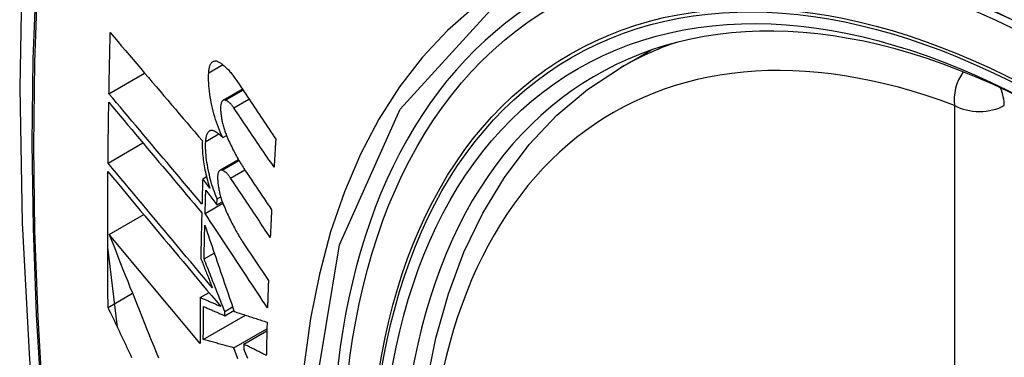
# Model space of a CAD drawing. Header units: inches. Extents: x 20 to 448, y 48 to 213.
# Tile 204 of 235: x 381.508 to 381.839, y 204.117 to 204.23. Entities that reach past the tile are written whole.
import ezdxf

# ---------------------------------------------------------------- set-up
doc = ezdxf.new("R2010")
doc.units = ezdxf.units.IN
doc.header["$MEASUREMENT"] = 0
doc.layers.add('Visible Edges(ANSI)', color=7, linetype='Continuous', lineweight=25)
doc.layers.add('Visible Tangent Edges(ANSI)', color=7, linetype='Continuous', lineweight=25)

msp = doc.modelspace()

# ---------------------------------------------------------------- linework, layer by layer
at = {"layer": 'Visible Edges(ANSI)'}
for p, q in [((381.70985, 204.214), (381.72012, 204.21993)), ((381.53835, 204.20531), (381.55031, 204.21221)), ((381.57662, 204.20309), (381.58305, 204.20681)), ((381.57648, 204.19058), (381.57775, 204.19131)), ((381.53803, 204.18205), (381.54973, 204.18881)), ((381.57557, 204.17963), (381.58174, 204.1832)), ((381.56978, 204.17681), (381.57103, 204.17753)), ((381.57216, 204.17363), (381.56978, 204.17681)), ((381.57081, 204.17302), (381.57451, 204.16805)), ((381.57451, 204.16805), (381.57458, 204.17006)), ((381.57458, 204.17006), (381.5758, 204.17076)), ((381.57059, 204.16515), (381.57653, 204.16858)), ((381.57451, 204.16805), (381.57633, 204.1691)), ((381.5384, 204.15814), (381.54999, 204.16484)), ((381.56889, 204.12159), (381.5384, 204.15814)), ((381.54121, 204.12701), (381.53793, 204.1539)), ((381.58317, 204.1557), (381.59181, 204.14268)), ((381.57025, 204.14993), (381.57365, 204.15189)), ((381.53805, 204.13369), (381.54624, 204.13842)), ((381.56896, 204.13694), (381.57189, 204.13863)), ((381.57716, 204.13233), (381.57981, 204.13386)), ((381.56998, 204.12293), (381.58409, 204.13108)), ((381.57714, 204.13089), (381.58022, 204.13267)), ((381.57714, 204.13089), (381.57716, 204.13233)), ((381.58026, 204.12009), (381.5913, 204.12646)), ((381.58353, 204.12137), (381.59128, 204.12584)), ((381.58353, 204.12137), (381.58351, 204.11972))]:
    msp.add_line(p, q, dxfattribs=at)
at = {"layer": 'Visible Edges(ANSI)', "flags": 128}
for points in [[(381.56246, 204.53938), (381.54962, 204.50132), (381.53856, 204.46214), (381.52926, 204.42191), (381.5217, 204.38069), (381.51586, 204.33855), (381.51172, 204.29555), (381.50924, 204.25176), (381.50842, 204.20723), (381.50924, 204.16203), (381.51166, 204.11622), (381.51568, 204.06987), (381.52128, 204.02303), (381.52843, 203.97578), (381.53711, 203.92819), (381.5473, 203.88031), (381.55898, 203.83222)], [(381.53835, 204.20531), (381.53837, 204.20616), (381.53838, 204.20701), (381.5384, 204.20786), (381.53842, 204.20871), (381.53843, 204.20956), (381.53845, 204.21042), (381.53847, 204.21127), (381.53848, 204.21212), (381.5385, 204.21297), (381.53852, 204.21383), (381.53854, 204.21468), (381.53856, 204.21553), (381.53858, 204.21638), (381.53859, 204.21724), (381.53861, 204.21809), (381.53863, 204.21894), (381.53865, 204.2198), (381.53867, 204.22065), (381.53869, 204.2215), (381.53872, 204.22236), (381.53874, 204.22321), (381.53876, 204.22406), (381.53878, 204.22492), (381.5388, 204.22577)], [(381.5388, 204.22577), (381.54006, 204.22428), (381.54133, 204.22279), (381.5426, 204.22129), (381.54387, 204.21979), (381.54515, 204.21829), (381.54643, 204.21678), (381.54771, 204.21527), (381.549, 204.21375), (381.55029, 204.21224), (381.55158, 204.21072), (381.55287, 204.2092), (381.55416, 204.20768), (381.55546, 204.20616), (381.55675, 204.20464), (381.55805, 204.20312), (381.55935, 204.2016), (381.56064, 204.20008), (381.56194, 204.19856), (381.56323, 204.19704), (381.56452, 204.19553), (381.56581, 204.19402), (381.5671, 204.19251), (381.56839, 204.19101), (381.56968, 204.18951)], [(381.57178, 204.21234), (381.57181, 204.21272), (381.57184, 204.21308), (381.57189, 204.21343), (381.57195, 204.21376), (381.57202, 204.21408), (381.5721, 204.21437), (381.5722, 204.21465), (381.5723, 204.21491), (381.57241, 204.21515), (381.57253, 204.21537), (381.57266, 204.21556), (381.5728, 204.21573), (381.57295, 204.21588), (381.57311, 204.21601), (381.57327, 204.21612), (381.57344, 204.2162), (381.57361, 204.21626), (381.57379, 204.2163), (381.57398, 204.21631), (381.57417, 204.2163), (381.57437, 204.21627), (381.57457, 204.21621), (381.57477, 204.21614), (381.57497, 204.21604)], [(381.57497, 204.21604), (381.57522, 204.21591), (381.57546, 204.21576), (381.5757, 204.21561), (381.57595, 204.21544), (381.57619, 204.21527), (381.57644, 204.21508), (381.57669, 204.21489), (381.57693, 204.21468), (381.57718, 204.21447), (381.57743, 204.21424), (381.57767, 204.21401), (381.57792, 204.21376), (381.57817, 204.21351), (381.57841, 204.21325), (381.57866, 204.21297), (381.57891, 204.21269), (381.57915, 204.2124), (381.57939, 204.2121), (381.57964, 204.21179), (381.57988, 204.21148), (381.58012, 204.21115), (381.58036, 204.21082), (381.5806, 204.21047), (381.58083, 204.21012)], [(381.68599, 203.88725), (381.67741, 203.90624), (381.66967, 203.9254), (381.66281, 203.94464), (381.65687, 203.96387), (381.65187, 203.98302), (381.64783, 204.002), (381.64477, 204.02072), (381.64272, 204.03911), (381.6417, 204.05709), (381.6417, 204.07458), (381.64274, 204.0915), (381.64482, 204.1078), (381.64795, 204.12339), (381.65213, 204.1382), (381.65737, 204.15217), (381.66364, 204.16521), (381.67093, 204.17727), (381.67925, 204.18825), (381.68854, 204.19808), (381.69876, 204.20669), (381.70985, 204.214)], [(381.57648, 204.19058), (381.57611, 204.19139), (381.57574, 204.19222), (381.57539, 204.19308), (381.57505, 204.19395), (381.57472, 204.19484), (381.5744, 204.19574), (381.5741, 204.19666), (381.57382, 204.19759), (381.57355, 204.19852), (381.57329, 204.19947), (381.57306, 204.20042), (381.57284, 204.20138), (381.57264, 204.20233), (381.57245, 204.20329), (381.57229, 204.20424), (381.57215, 204.20519), (381.57203, 204.20613), (381.57193, 204.20707), (381.57185, 204.20799), (381.57179, 204.20889), (381.57175, 204.20978), (381.57174, 204.21066), (381.57175, 204.21151), (381.57178, 204.21234)], [(381.58083, 204.21012), (381.58139, 204.20929), (381.58195, 204.20845), (381.58251, 204.20762), (381.58307, 204.20678), (381.58362, 204.20594), (381.58418, 204.2051), (381.58474, 204.20427), (381.5853, 204.20343), (381.58586, 204.20259), (381.58642, 204.20175), (381.58698, 204.20091), (381.58754, 204.20008), (381.5881, 204.19924), (381.58866, 204.1984), (381.58923, 204.19756), (381.58979, 204.19672), (381.59035, 204.19589), (381.59091, 204.19505), (381.59147, 204.19421), (381.59203, 204.19337), (381.59259, 204.19254), (381.59315, 204.1917), (381.59371, 204.19086), (381.59427, 204.19003)], [(381.56953, 204.1683), (381.56824, 204.16983), (381.56694, 204.17136), (381.56564, 204.1729), (381.56434, 204.17445), (381.56304, 204.17599), (381.56173, 204.17754), (381.56042, 204.17909), (381.55911, 204.18064), (381.55781, 204.18219), (381.5565, 204.18375), (381.55519, 204.1853), (381.55388, 204.18685), (381.55257, 204.1884), (381.55127, 204.18996), (381.54996, 204.1915), (381.54866, 204.19305), (381.54736, 204.1946), (381.54606, 204.19614), (381.54477, 204.19768), (381.54347, 204.19921), (381.54219, 204.20074), (381.5409, 204.20227), (381.53963, 204.20379), (381.53835, 204.20531)], [(381.57739, 204.20314), (381.57728, 204.20317), (381.57716, 204.2032), (381.57705, 204.2032), (381.57694, 204.2032), (381.57684, 204.20318), (381.57674, 204.20315), (381.57664, 204.2031), (381.57654, 204.20304), (381.57645, 204.20297), (381.57637, 204.20289), (381.57629, 204.20279), (381.57621, 204.20267), (381.57614, 204.20255), (381.57607, 204.20241), (381.57602, 204.20226), (381.57596, 204.2021), (381.57592, 204.20193), (381.57587, 204.20174), (381.57584, 204.20155), (381.57581, 204.20135), (381.57579, 204.20114), (381.57578, 204.20092), (381.57577, 204.20069), (381.57577, 204.20045)], [(381.58022, 204.20054), (381.5801, 204.20071), (381.57998, 204.20087), (381.57987, 204.20103), (381.57975, 204.20118), (381.57963, 204.20133), (381.57952, 204.20147), (381.5794, 204.20161), (381.57928, 204.20175), (381.57916, 204.20187), (381.57904, 204.202), (381.57892, 204.20211), (381.5788, 204.20223), (381.57868, 204.20233), (381.57856, 204.20244), (381.57844, 204.20253), (381.57833, 204.20262), (381.57821, 204.20271), (381.57809, 204.20279), (381.57797, 204.20286), (381.57785, 204.20293), (381.57774, 204.20299), (381.57762, 204.20305), (381.57751, 204.2031), (381.57739, 204.20314)], [(381.53803, 204.18205), (381.53804, 204.1829), (381.53805, 204.18375), (381.53806, 204.1846), (381.53806, 204.18544), (381.53807, 204.18629), (381.53808, 204.18714), (381.53809, 204.18799), (381.5381, 204.18884), (381.53811, 204.18968), (381.53812, 204.19053), (381.53813, 204.19138), (381.53815, 204.19223), (381.53816, 204.19308), (381.53817, 204.19393), (381.53818, 204.19478), (381.53819, 204.19562), (381.5382, 204.19647), (381.53822, 204.19732), (381.53823, 204.19817), (381.53824, 204.19902), (381.53826, 204.19987), (381.53827, 204.20072), (381.53829, 204.20157), (381.5383, 204.20242)], [(381.5383, 204.20242), (381.53957, 204.2009), (381.54085, 204.19938), (381.54213, 204.19785), (381.54342, 204.19632), (381.54471, 204.19479), (381.546, 204.19325), (381.5473, 204.19171), (381.5486, 204.19016), (381.5499, 204.18861), (381.55121, 204.18706), (381.55251, 204.18551), (381.55382, 204.18396), (381.55512, 204.18241), (381.55643, 204.18085), (381.55774, 204.1793), (381.55905, 204.17774), (381.56036, 204.17619), (381.56166, 204.17464), (381.56297, 204.17309), (381.56427, 204.17155), (381.56557, 204.17), (381.56687, 204.16846), (381.56817, 204.16693), (381.56946, 204.1654)], [(381.57577, 204.20045), (381.57578, 204.20009), (381.57579, 204.19973), (381.57581, 204.19935), (381.57584, 204.19898), (381.57588, 204.1986), (381.57592, 204.19821), (381.57597, 204.19783), (381.57603, 204.19744), (381.57609, 204.19704), (381.57616, 204.19665), (381.57624, 204.19626), (381.57632, 204.19586), (381.57641, 204.19547), (381.57651, 204.19508), (381.57661, 204.19469), (381.57671, 204.1943), (381.57683, 204.19391), (381.57694, 204.19353), (381.57706, 204.19315), (381.57719, 204.19278), (381.57732, 204.19241), (381.57746, 204.19204), (381.57759, 204.19169), (381.57774, 204.19133)], [(381.59369, 204.18071), (381.59313, 204.18153), (381.59257, 204.18236), (381.592, 204.18318), (381.59144, 204.18401), (381.59088, 204.18484), (381.59032, 204.18566), (381.58975, 204.18649), (381.58919, 204.18732), (381.58863, 204.18815), (381.58807, 204.18897), (381.58751, 204.1898), (381.58694, 204.19063), (381.58638, 204.19145), (381.58582, 204.19228), (381.58526, 204.19311), (381.5847, 204.19394), (381.58414, 204.19476), (381.58357, 204.19559), (381.58301, 204.19642), (381.58245, 204.19724), (381.58189, 204.19807), (381.58133, 204.19889), (381.58077, 204.19972), (381.58022, 204.20054)], [(381.57078, 204.18931), (381.5708, 204.18968), (381.57083, 204.19003), (381.57088, 204.19037), (381.57094, 204.19069), (381.571, 204.191), (381.57108, 204.19128), (381.57117, 204.19155), (381.57127, 204.1918), (381.57137, 204.19202), (381.57149, 204.19223), (381.57162, 204.19241), (381.57175, 204.19257), (381.57189, 204.19271), (381.57204, 204.19283), (381.5722, 204.19292), (381.57237, 204.19299), (381.57254, 204.19304), (381.57271, 204.19306), (381.57289, 204.19306), (381.57308, 204.19304), (381.57327, 204.193), (381.57346, 204.19293), (381.57366, 204.19284), (381.57385, 204.19274)], [(381.57385, 204.19274), (381.57396, 204.19267), (381.57407, 204.1926), (381.57418, 204.19253), (381.57429, 204.19246), (381.5744, 204.19238), (381.57451, 204.19231), (381.57461, 204.19223), (381.57472, 204.19215), (381.57483, 204.19207), (381.57494, 204.19198), (381.57505, 204.19189), (381.57516, 204.1918), (381.57527, 204.19171), (381.57538, 204.19162), (381.57549, 204.19152), (381.5756, 204.19143), (381.57571, 204.19133), (381.57582, 204.19123), (381.57593, 204.19112), (381.57604, 204.19102), (381.57615, 204.19091), (381.57626, 204.1908), (381.57637, 204.19069), (381.57648, 204.19058)], [(381.57774, 204.19133), (381.57798, 204.19076), (381.57823, 204.1902), (381.57847, 204.18965), (381.57872, 204.18909), (381.57898, 204.18855), (381.57923, 204.18801), (381.57949, 204.18747), (381.57975, 204.18694), (381.58001, 204.18642), (381.58027, 204.1859), (381.58054, 204.18539), (381.58081, 204.18489), (381.58108, 204.18439), (381.58135, 204.1839), (381.58162, 204.18341), (381.5819, 204.18293), (381.58217, 204.18246), (381.58245, 204.18199), (381.58273, 204.18153), (381.58301, 204.18108), (381.5833, 204.18063), (381.58358, 204.18019), (381.58387, 204.17976), (381.58416, 204.17934)], [(381.59427, 204.19003), (381.59425, 204.18964), (381.59422, 204.18925), (381.5942, 204.18886), (381.59417, 204.18847), (381.59415, 204.18808), (381.59412, 204.18769), (381.5941, 204.18731), (381.59407, 204.18692), (381.59405, 204.18653), (381.59403, 204.18614), (381.594, 204.18575), (381.59398, 204.18536), (381.59395, 204.18498), (381.59393, 204.18459), (381.5939, 204.1842), (381.59388, 204.18381), (381.59386, 204.18342), (381.59383, 204.18304), (381.59381, 204.18265), (381.59379, 204.18226), (381.59376, 204.18187), (381.59374, 204.18148), (381.59371, 204.1811), (381.59369, 204.18071)], [(381.56968, 204.18951), (381.56965, 204.18892), (381.56964, 204.18832), (381.56964, 204.1877), (381.56965, 204.18708), (381.56968, 204.18645), (381.56971, 204.1858), (381.56976, 204.18515), (381.56982, 204.18449), (381.56989, 204.18383), (381.56997, 204.18316), (381.57006, 204.18249), (381.57017, 204.18181), (381.57028, 204.18112), (381.5704, 204.18044), (381.57054, 204.17975), (381.57068, 204.17906), (381.57083, 204.17837), (381.571, 204.17768), (381.57117, 204.177), (381.57135, 204.17632), (381.57154, 204.17564), (381.57174, 204.17497), (381.57194, 204.1743), (381.57216, 204.17363)], [(381.57458, 204.17006), (381.57427, 204.17082), (381.57398, 204.17159), (381.57369, 204.17237), (381.57341, 204.17316), (381.57315, 204.17397), (381.57289, 204.17478), (381.57265, 204.1756), (381.57242, 204.17643), (381.5722, 204.17726), (381.572, 204.1781), (381.57181, 204.17893), (381.57163, 204.17977), (381.57147, 204.18061), (381.57133, 204.18145), (381.5712, 204.18228), (381.57108, 204.1831), (381.57099, 204.18392), (381.57091, 204.18473), (381.57084, 204.18553), (381.57079, 204.18632), (381.57076, 204.18709), (381.57075, 204.18784), (381.57076, 204.18858), (381.57078, 204.18931)], [(381.57303, 204.14021), (381.57158, 204.14193), (381.57013, 204.14367), (381.56867, 204.14541), (381.56721, 204.14716), (381.56575, 204.14891), (381.56428, 204.15066), (381.56281, 204.15242), (381.56134, 204.15418), (381.55986, 204.15594), (381.55839, 204.1577), (381.55692, 204.15946), (381.55545, 204.16122), (381.55397, 204.16298), (381.5525, 204.16474), (381.55104, 204.16649), (381.54957, 204.16824), (381.54811, 204.16999), (381.54665, 204.17173), (381.5452, 204.17347), (381.54376, 204.1752), (381.54231, 204.17693), (381.54088, 204.17864), (381.53945, 204.18035), (381.53803, 204.18205)], [(381.57633, 204.17967), (381.57621, 204.1797), (381.5761, 204.17973), (381.576, 204.17974), (381.57589, 204.17973), (381.57579, 204.17972), (381.57569, 204.17969), (381.57559, 204.17964), (381.5755, 204.17959), (381.57542, 204.17952), (381.57533, 204.17943), (381.57526, 204.17934), (381.57518, 204.17923), (381.57511, 204.1791), (381.57505, 204.17897), (381.575, 204.17882), (381.57495, 204.17866), (381.5749, 204.17849), (381.57486, 204.17831), (381.57483, 204.17812), (381.57481, 204.17792), (381.57479, 204.17771), (381.57478, 204.17749), (381.57477, 204.17726), (381.57477, 204.17703)], [(381.53805, 204.13369), (381.53803, 204.13557), (381.53801, 204.13746), (381.538, 204.13935), (381.53798, 204.14124), (381.53797, 204.14312), (381.53796, 204.14501), (381.53795, 204.14691), (381.53794, 204.1488), (381.53793, 204.15069), (381.53793, 204.15258), (381.53792, 204.15448), (381.53792, 204.15637), (381.53792, 204.15827), (381.53792, 204.16017), (381.53792, 204.16206), (381.53793, 204.16396), (381.53793, 204.16586), (381.53794, 204.16776), (381.53794, 204.16966), (381.53795, 204.17157), (381.53796, 204.17347), (381.53798, 204.17537), (381.53799, 204.17728), (381.538, 204.17918)], [(381.538, 204.17918), (381.53953, 204.17736), (381.54107, 204.17552), (381.54261, 204.17367), (381.54416, 204.17181), (381.54572, 204.16994), (381.54729, 204.16807), (381.54886, 204.16618), (381.55044, 204.16429), (381.55202, 204.1624), (381.55361, 204.1605), (381.5552, 204.1586), (381.55679, 204.15669), (381.55839, 204.15479), (381.55998, 204.15288), (381.56157, 204.15097), (381.56317, 204.14907), (381.56476, 204.14716), (381.56635, 204.14526), (381.56793, 204.14337), (381.56952, 204.14147), (381.5711, 204.13959), (381.57267, 204.1377), (381.57424, 204.13583), (381.5758, 204.13397)], [(381.56978, 204.17681), (381.56977, 204.17646), (381.56976, 204.1761), (381.56975, 204.17575), (381.56974, 204.17539), (381.56973, 204.17504), (381.56972, 204.17468), (381.56971, 204.17433), (381.5697, 204.17397), (381.56969, 204.17362), (381.56968, 204.17326), (381.56967, 204.17291), (381.56965, 204.17255), (381.56964, 204.1722), (381.56963, 204.17184), (381.56962, 204.17149), (381.56961, 204.17113), (381.5696, 204.17078), (381.56959, 204.17042), (381.56958, 204.17007), (381.56957, 204.16972), (381.56956, 204.16936), (381.56955, 204.16901), (381.56954, 204.16865), (381.56953, 204.1683)], [(381.57477, 204.17703), (381.57478, 204.17667), (381.5748, 204.1763), (381.57483, 204.17593), (381.57486, 204.17556), (381.5749, 204.17518), (381.57495, 204.1748), (381.575, 204.17441), (381.57506, 204.17402), (381.57513, 204.17363), (381.5752, 204.17324), (381.57528, 204.17284), (381.57536, 204.17245), (381.57545, 204.17206), (381.57555, 204.17167), (381.57565, 204.17128), (381.57576, 204.17089), (381.57587, 204.1705), (381.57599, 204.17012), (381.57611, 204.16974), (381.57624, 204.16937), (381.57637, 204.169), (381.57651, 204.16864), (381.57665, 204.16828), (381.57679, 204.16792)], [(381.57911, 204.17704), (381.57899, 204.17721), (381.57888, 204.17738), (381.57876, 204.17753), (381.57865, 204.17769), (381.57853, 204.17784), (381.57841, 204.17798), (381.5783, 204.17812), (381.57818, 204.17826), (381.57806, 204.17838), (381.57795, 204.17851), (381.57783, 204.17863), (381.57771, 204.17874), (381.57759, 204.17885), (381.57748, 204.17895), (381.57736, 204.17905), (381.57724, 204.17914), (381.57713, 204.17923), (381.57701, 204.17931), (381.5769, 204.17938), (381.57678, 204.17945), (381.57667, 204.17951), (381.57655, 204.17957), (381.57644, 204.17962), (381.57633, 204.17967)], [(381.59242, 204.15712), (381.59187, 204.15795), (381.59131, 204.15878), (381.59076, 204.15961), (381.5902, 204.16044), (381.58965, 204.16127), (381.58909, 204.1621), (381.58854, 204.16293), (381.58798, 204.16376), (381.58742, 204.16459), (381.58687, 204.16542), (381.58631, 204.16625), (381.58576, 204.16708), (381.5852, 204.16792), (381.58465, 204.16875), (381.58409, 204.16958), (381.58354, 204.17041), (381.58298, 204.17124), (381.58243, 204.17207), (381.58187, 204.1729), (381.58132, 204.17373), (381.58077, 204.17456), (381.58021, 204.17539), (381.57966, 204.17622), (381.57911, 204.17704)], [(381.58416, 204.17934), (381.58452, 204.1788), (381.58488, 204.17826), (381.58525, 204.17772), (381.58561, 204.17718), (381.58597, 204.17664), (381.58634, 204.1761), (381.5867, 204.17556), (381.58706, 204.17502), (381.58743, 204.17447), (381.58779, 204.17393), (381.58815, 204.17339), (381.58852, 204.17285), (381.58888, 204.17231), (381.58924, 204.17177), (381.58961, 204.17123), (381.58997, 204.17069), (381.59034, 204.17015), (381.5907, 204.16961), (381.59106, 204.16907), (381.59143, 204.16853), (381.59179, 204.16799), (381.59215, 204.16745), (381.59252, 204.16691), (381.59288, 204.16637)], [(381.57059, 204.16515), (381.5706, 204.16547), (381.5706, 204.1658), (381.57061, 204.16613), (381.57062, 204.16646), (381.57063, 204.16679), (381.57064, 204.16711), (381.57065, 204.16744), (381.57066, 204.16777), (381.57067, 204.1681), (381.57068, 204.16842), (381.57069, 204.16875), (381.57069, 204.16908), (381.5707, 204.16941), (381.57071, 204.16974), (381.57072, 204.17006), (381.57073, 204.17039), (381.57074, 204.17072), (381.57075, 204.17105), (381.57076, 204.17138), (381.57077, 204.1717), (381.57078, 204.17203), (381.57079, 204.17236), (381.5708, 204.17269), (381.57081, 204.17302)], [(381.57679, 204.16792), (381.57703, 204.16735), (381.57728, 204.16678), (381.57752, 204.16621), (381.57777, 204.16565), (381.57802, 204.1651), (381.57828, 204.16455), (381.57853, 204.164), (381.57879, 204.16347), (381.57905, 204.16293), (381.57932, 204.16241), (381.57958, 204.16189), (381.57985, 204.16137), (381.58011, 204.16086), (381.58038, 204.16036), (381.58066, 204.15987), (381.58093, 204.15938), (381.5812, 204.15889), (381.58148, 204.15842), (381.58176, 204.15795), (381.58204, 204.15748), (381.58232, 204.15703), (381.5826, 204.15658), (381.58289, 204.15614), (381.58317, 204.1557)], [(381.56946, 204.1654), (381.56944, 204.16476), (381.56943, 204.16412), (381.56941, 204.16348), (381.56939, 204.16285), (381.56938, 204.16221), (381.56936, 204.16157), (381.56935, 204.16093), (381.56934, 204.1603), (381.56932, 204.15966), (381.56931, 204.15902), (381.56929, 204.15839), (381.56928, 204.15775), (381.56927, 204.15711), (381.56925, 204.15648), (381.56924, 204.15584), (381.56923, 204.1552), (381.56921, 204.15457), (381.5692, 204.15393), (381.56919, 204.15329), (381.56918, 204.15266), (381.56917, 204.15202), (381.56915, 204.15139), (381.56914, 204.15075), (381.56913, 204.15012)], [(381.5915, 204.13352), (381.59063, 204.13483), (381.58976, 204.13615), (381.58889, 204.13747), (381.58802, 204.13878), (381.58715, 204.1401), (381.58627, 204.14142), (381.5854, 204.14274), (381.58453, 204.14406), (381.58366, 204.14538), (381.58278, 204.1467), (381.58191, 204.14802), (381.58104, 204.14934), (381.58016, 204.15066), (381.57929, 204.15198), (381.57842, 204.1533), (381.57755, 204.15462), (381.57667, 204.15594), (381.5758, 204.15726), (381.57493, 204.15858), (381.57406, 204.15989), (381.57319, 204.16121), (381.57232, 204.16252), (381.57145, 204.16384), (381.57059, 204.16515)], [(381.59288, 204.16637), (381.59286, 204.16598), (381.59284, 204.16559), (381.59282, 204.16521), (381.5928, 204.16482), (381.59278, 204.16444), (381.59276, 204.16405), (381.59274, 204.16367), (381.59272, 204.16328), (381.5927, 204.16289), (381.59268, 204.16251), (381.59266, 204.16212), (381.59264, 204.16174), (381.59263, 204.16135), (381.59261, 204.16097), (381.59259, 204.16058), (381.59257, 204.1602), (381.59255, 204.15981), (381.59253, 204.15943), (381.59251, 204.15904), (381.59249, 204.15866), (381.59248, 204.15827), (381.59246, 204.15789), (381.59244, 204.1575), (381.59242, 204.15712)], [(381.57025, 204.14993), (381.57026, 204.1504), (381.57026, 204.15087), (381.57027, 204.15134), (381.57028, 204.15181), (381.57029, 204.15227), (381.5703, 204.15274), (381.57031, 204.15321), (381.57032, 204.15368), (381.57033, 204.15415), (381.57034, 204.15462), (381.57035, 204.15509), (381.57036, 204.15556), (381.57037, 204.15603), (381.57038, 204.1565), (381.57039, 204.15697), (381.5704, 204.15744), (381.57041, 204.1579), (381.57042, 204.15837), (381.57043, 204.15884), (381.57044, 204.15931), (381.57045, 204.15978), (381.57046, 204.16025), (381.57047, 204.16072), (381.57049, 204.16119)], [(381.57049, 204.16119), (381.57089, 204.16002), (381.57129, 204.15884), (381.57169, 204.15765), (381.57209, 204.15646), (381.5725, 204.15527), (381.57291, 204.15408), (381.57331, 204.15288), (381.57372, 204.15168), (381.57413, 204.15047), (381.57454, 204.14927), (381.57496, 204.14806), (381.57537, 204.14685), (381.57578, 204.14564), (381.5762, 204.14443), (381.57661, 204.14322), (381.57702, 204.142), (381.57744, 204.14079), (381.57785, 204.13957), (381.57827, 204.13836), (381.57868, 204.13715), (381.5791, 204.13594), (381.57952, 204.13472), (381.57993, 204.13351), (381.58034, 204.13231)], [(381.5384, 204.15814), (381.53917, 204.15621), (381.53994, 204.15426), (381.54071, 204.15231), (381.54149, 204.15035), (381.54227, 204.14839), (381.54305, 204.14643), (381.54383, 204.14446), (381.54462, 204.14249), (381.5454, 204.14051), (381.54619, 204.13854), (381.54698, 204.13656), (381.54777, 204.13458), (381.54857, 204.13259), (381.54936, 204.13061), (381.55016, 204.12863), (381.55095, 204.12664), (381.55175, 204.12466), (381.55254, 204.12268), (381.55334, 204.1207), (381.55414, 204.11872), (381.55494, 204.11674)], [(381.56913, 204.15012), (381.56929, 204.1497), (381.56946, 204.14929), (381.56962, 204.14888), (381.56978, 204.14847), (381.56994, 204.14806), (381.5701, 204.14764), (381.57026, 204.14723), (381.57043, 204.14682), (381.57059, 204.14641), (381.57075, 204.14599), (381.57091, 204.14558), (381.57108, 204.14517), (381.57124, 204.14475), (381.5714, 204.14434), (381.57156, 204.14393), (381.57173, 204.14351), (381.57189, 204.1431), (381.57205, 204.14269), (381.57221, 204.14227), (381.57238, 204.14186), (381.57254, 204.14145), (381.5727, 204.14103), (381.57286, 204.14062), (381.57303, 204.14021)], [(381.57716, 204.13233), (381.57687, 204.13307), (381.57658, 204.1338), (381.57629, 204.13454), (381.576, 204.13528), (381.57571, 204.13601), (381.57542, 204.13675), (381.57513, 204.13748), (381.57484, 204.13822), (381.57456, 204.13895), (381.57427, 204.13969), (381.57398, 204.14043), (381.57369, 204.14116), (381.5734, 204.1419), (381.57311, 204.14263), (381.57282, 204.14336), (381.57254, 204.1441), (381.57225, 204.14483), (381.57196, 204.14556), (381.57168, 204.14629), (381.57139, 204.14702), (381.5711, 204.14775), (381.57082, 204.14848), (381.57053, 204.1492), (381.57025, 204.14993)], [(381.59181, 204.14268), (381.5918, 204.1423), (381.59178, 204.14192), (381.59177, 204.14153), (381.59175, 204.14115), (381.59174, 204.14077), (381.59173, 204.14039), (381.59171, 204.14), (381.5917, 204.13962), (381.59169, 204.13924), (381.59167, 204.13886), (381.59166, 204.13848), (381.59165, 204.13809), (381.59163, 204.13771), (381.59162, 204.13733), (381.59161, 204.13695), (381.59159, 204.13657), (381.59158, 204.13619), (381.59157, 204.13581), (381.59156, 204.13542), (381.59155, 204.13504), (381.59153, 204.13466), (381.59152, 204.13428), (381.59151, 204.1339), (381.5915, 204.13352)], [(381.56896, 204.13694), (381.56895, 204.1363), (381.56895, 204.13566), (381.56894, 204.13501), (381.56894, 204.13437), (381.56893, 204.13373), (381.56893, 204.13309), (381.56892, 204.13245), (381.56892, 204.13181), (381.56892, 204.13117), (381.56891, 204.13053), (381.56891, 204.12989), (381.56891, 204.12925), (381.5689, 204.12861), (381.5689, 204.12797), (381.5689, 204.12733), (381.5689, 204.1267), (381.56889, 204.12606), (381.56889, 204.12542), (381.56889, 204.12478), (381.56889, 204.12414), (381.56889, 204.1235), (381.56889, 204.12286), (381.56889, 204.12223), (381.56889, 204.12159)], [(381.5758, 204.13397), (381.57551, 204.13409), (381.57522, 204.13421), (381.57494, 204.13434), (381.57465, 204.13446), (381.57437, 204.13458), (381.57408, 204.13471), (381.5738, 204.13483), (381.57351, 204.13496), (381.57323, 204.13508), (381.57294, 204.1352), (381.57266, 204.13533), (381.57237, 204.13545), (381.57209, 204.13558), (381.5718, 204.1357), (381.57152, 204.13582), (381.57123, 204.13595), (381.57095, 204.13607), (381.57066, 204.1362), (381.57038, 204.13632), (381.57009, 204.13644), (381.56981, 204.13657), (381.56953, 204.13669), (381.56924, 204.13681), (381.56896, 204.13694)], [(381.54607, 204.11678), (381.54565, 204.11767), (381.54523, 204.11856), (381.5448, 204.11945), (381.54438, 204.12034), (381.54395, 204.12123), (381.54353, 204.12212), (381.54311, 204.12301), (381.54268, 204.12391), (381.54226, 204.1248), (381.54184, 204.12569), (381.54142, 204.12658), (381.54099, 204.12747), (381.54057, 204.12836), (381.54015, 204.12925), (381.53973, 204.13013), (381.53931, 204.13102), (381.53889, 204.13191), (381.53847, 204.1328), (381.53805, 204.13369)], [(381.56998, 204.12293), (381.56998, 204.12339), (381.56998, 204.12385), (381.56998, 204.12431), (381.56999, 204.12477), (381.56999, 204.12523), (381.56999, 204.12569), (381.56999, 204.12615), (381.56999, 204.12661), (381.56999, 204.12707), (381.57, 204.12753), (381.57, 204.12799), (381.57, 204.12846), (381.57, 204.12892), (381.57, 204.12938), (381.57001, 204.12984), (381.57001, 204.1303), (381.57001, 204.13076), (381.57002, 204.13122), (381.57002, 204.13168), (381.57002, 204.13214), (381.57003, 204.1326), (381.57003, 204.13307), (381.57003, 204.13353), (381.57004, 204.13399)], [(381.57004, 204.13399), (381.57033, 204.13386), (381.57063, 204.13373), (381.57092, 204.1336), (381.57122, 204.13347), (381.57151, 204.13334), (381.57181, 204.13322), (381.5721, 204.13309), (381.5724, 204.13296), (381.57269, 204.13283), (381.57299, 204.1327), (381.57329, 204.13257), (381.57358, 204.13244), (381.57388, 204.13231), (381.57417, 204.13218), (381.57447, 204.13205), (381.57477, 204.13192), (381.57506, 204.1318), (381.57536, 204.13167), (381.57566, 204.13154), (381.57595, 204.13141), (381.57625, 204.13128), (381.57655, 204.13115), (381.57684, 204.13102), (381.57714, 204.13089)], [(381.58034, 204.13231), (381.5808, 204.13216), (381.58125, 204.13201), (381.58171, 204.13186), (381.58216, 204.13171), (381.58262, 204.13156), (381.58307, 204.13141), (381.58353, 204.13126), (381.58399, 204.13111), (381.58445, 204.13097), (381.5849, 204.13082), (381.58536, 204.13067), (381.58582, 204.13052), (381.58628, 204.13037), (381.58674, 204.13022), (381.5872, 204.13007), (381.58766, 204.12992), (381.58812, 204.12978), (381.58859, 204.12963), (381.58905, 204.12948), (381.58951, 204.12933), (381.58997, 204.12919), (381.59043, 204.12904), (381.5909, 204.12889), (381.59136, 204.12874)], [(381.59136, 204.12874), (381.59135, 204.12828), (381.59133, 204.12781), (381.59132, 204.12734), (381.59131, 204.12688), (381.5913, 204.12641), (381.59129, 204.12595), (381.59127, 204.12548), (381.59126, 204.12501), (381.59125, 204.12455), (381.59124, 204.12408), (381.59123, 204.12362), (381.59122, 204.12315), (381.59121, 204.12269), (381.5912, 204.12222), (381.59119, 204.12176), (381.59118, 204.12129), (381.59117, 204.12083), (381.59116, 204.12036), (381.59115, 204.1199), (381.59114, 204.11943), (381.59113, 204.11897), (381.59112, 204.1185), (381.59111, 204.11804), (381.5911, 204.11757)], [(381.58026, 204.12009), (381.57983, 204.12021), (381.5794, 204.12033), (381.57897, 204.12044), (381.57854, 204.12056), (381.57811, 204.12068), (381.57768, 204.1208), (381.57725, 204.12092), (381.57682, 204.12103), (381.57639, 204.12115), (381.57596, 204.12127), (381.57553, 204.12139), (381.5751, 204.12151), (381.57467, 204.12163), (381.57424, 204.12175), (381.57381, 204.12187), (381.57339, 204.12198), (381.57296, 204.1221), (381.57253, 204.12222), (381.5721, 204.12234), (381.57168, 204.12246), (381.57125, 204.12258), (381.57083, 204.1227), (381.5704, 204.12282), (381.56998, 204.12293)], [(381.5911, 204.11757), (381.59079, 204.11773), (381.59047, 204.11789), (381.59015, 204.11805), (381.58984, 204.1182), (381.58952, 204.11836), (381.5892, 204.11852), (381.58889, 204.11868), (381.58857, 204.11884), (381.58826, 204.119), (381.58794, 204.11915), (381.58762, 204.11931), (381.58731, 204.11947), (381.58699, 204.11963), (381.58668, 204.11979), (381.58636, 204.11995), (381.58605, 204.1201), (381.58573, 204.12026), (381.58542, 204.12042), (381.5851, 204.12058), (381.58479, 204.12074), (381.58447, 204.12089), (381.58416, 204.12105), (381.58385, 204.12121), (381.58353, 204.12137)], [(381.58156, 204.11643), (381.58113, 204.11765), (381.58069, 204.11887), (381.58026, 204.12009)], [(381.58351, 204.11972), (381.58382, 204.11897), (381.58412, 204.11822), (381.58443, 204.11747), (381.58474, 204.11671)]]:
    msp.add_lwpolyline(points, dxfattribs=at)
at = {"layer": 'Visible Edges(ANSI)'}
msp.add_ellipse((381.85904, 203.93872), major_axis=(0.15748, -0.27276), ratio=0.57735, start_param=2.363977, end_param=7.060801, dxfattribs=at)
msp.add_ellipse((381.85556, 203.93671), major_axis=(-0.15994, 0.27703), ratio=0.57735, dxfattribs=at)
at = {"layer": 'Visible Tangent Edges(ANSI)'}
for p, q in [((381.57178, 204.21234), (381.57648, 204.21505)), ((381.57739, 204.20314), (381.58324, 204.20652)), ((381.58022, 204.20054), (381.58528, 204.20346)), ((381.8218, 204.20135), (381.8218, 203.71668)), ((381.57078, 204.18931), (381.57514, 204.19182)), ((381.57633, 204.17967), (381.58192, 204.1829)), ((381.57911, 204.17704), (381.58385, 204.17979))]:
    msp.add_line(p, q, dxfattribs=at)
at = {"layer": 'Visible Tangent Edges(ANSI)', "flags": 128}
for points in [[(381.54024, 204.42636), (381.53443, 204.402), (381.5293, 204.37707), (381.52484, 204.35157), (381.52107, 204.32555), (381.51798, 204.29904), (381.51559, 204.27207), (381.51389, 204.24468), (381.51287, 204.2169), (381.51254, 204.18873), (381.5129, 204.16018), (381.51395, 204.13125), (381.51568, 204.10195), (381.51809, 204.07234), (381.52118, 204.04243), (381.52495, 204.01227), (381.52939, 203.98186), (381.53451, 203.95121), (381.54029, 203.92035), (381.54674, 203.88932), (381.55384, 203.85812), (381.5616, 203.82679)], [(381.56238, 203.82655), (381.55461, 203.85781), (381.54749, 203.88894), (381.54103, 203.91991), (381.53523, 203.9507), (381.5301, 203.98129), (381.52564, 204.01165), (381.52185, 204.04176), (381.51875, 204.07161), (381.51632, 204.10117), (381.51459, 204.1304), (381.51354, 204.15927), (381.51318, 204.18775), (381.5135, 204.21585), (381.51452, 204.24355), (381.51623, 204.27085), (381.51864, 204.29773), (381.52174, 204.32414), (381.52553, 204.35005), (381.53, 204.37543), (381.53515, 204.40024), (381.54098, 204.42447)], [(381.67978, 203.83242), (381.64616, 203.89951), (381.62202, 203.96858), (381.60858, 204.03617), (381.60643, 204.09924), (381.61568, 204.15466), (381.63597, 204.20012), (381.66623, 204.23333), (381.70518, 204.25279), (381.75115, 204.25777), (381.80181, 204.248), (381.85493, 204.22395)], [(381.66085, 204.23445), (381.65182, 204.22647), (381.64346, 204.2175), (381.6358, 204.20758), (381.62887, 204.19673), (381.62268, 204.18499), (381.61727, 204.17239), (381.61267, 204.15898), (381.60889, 204.14484), (381.60594, 204.12999), (381.60383, 204.1145), (381.60255, 204.09839), (381.60213, 204.08171), (381.60256, 204.06449), (381.60384, 204.04685), (381.60597, 204.02885), (381.60894, 204.01054), (381.61273, 203.99199), (381.61732, 203.97326), (381.62272, 203.9544), (381.62889, 203.93547), (381.63584, 203.91655), (381.64349, 203.89775), (381.65184, 203.87912)]]:
    msp.add_lwpolyline(points, dxfattribs=at)
at = {"layer": 'Visible Tangent Edges(ANSI)'}
for centre, major_axis, ratio, start_param, end_param in [((381.85804, 203.93815), (-0.17318, 0.29996), 0.57735, 5.05527, 10.652693), ((381.85799, 203.93812), (-0.15059, 0.26083), 0.57735, 5.66855, 8.468616), ((381.86634, 203.94294), (-0.1565, 0.27106), 0.57735, 6.171189, 6.283185), ((381.83015, 204.20617), (-0.00418, -0.01105), 0.667065, 4.356432, 5.396522), ((381.83015, 204.20617), (0.00591, -0.01023), 0.57735, 0.785398, 1.348991), ((381.83015, 204.20617), (-0.01181, 0), 0.57735, 0.785398, 2.356194)]:
    msp.add_ellipse(centre, major_axis=major_axis, ratio=ratio, start_param=start_param, end_param=end_param, dxfattribs=at)
for centre, major_axis in [((381.85863, 203.93849), (0.17111, -0.29637)), ((381.85566, 203.93677), (-0.1627, 0.2818)), ((381.85556, 203.93671), (0.1621, -0.28076))]:
    msp.add_ellipse(centre, major_axis=major_axis, ratio=0.57735, dxfattribs=at)

doc.saveas('drawing.dxf')
